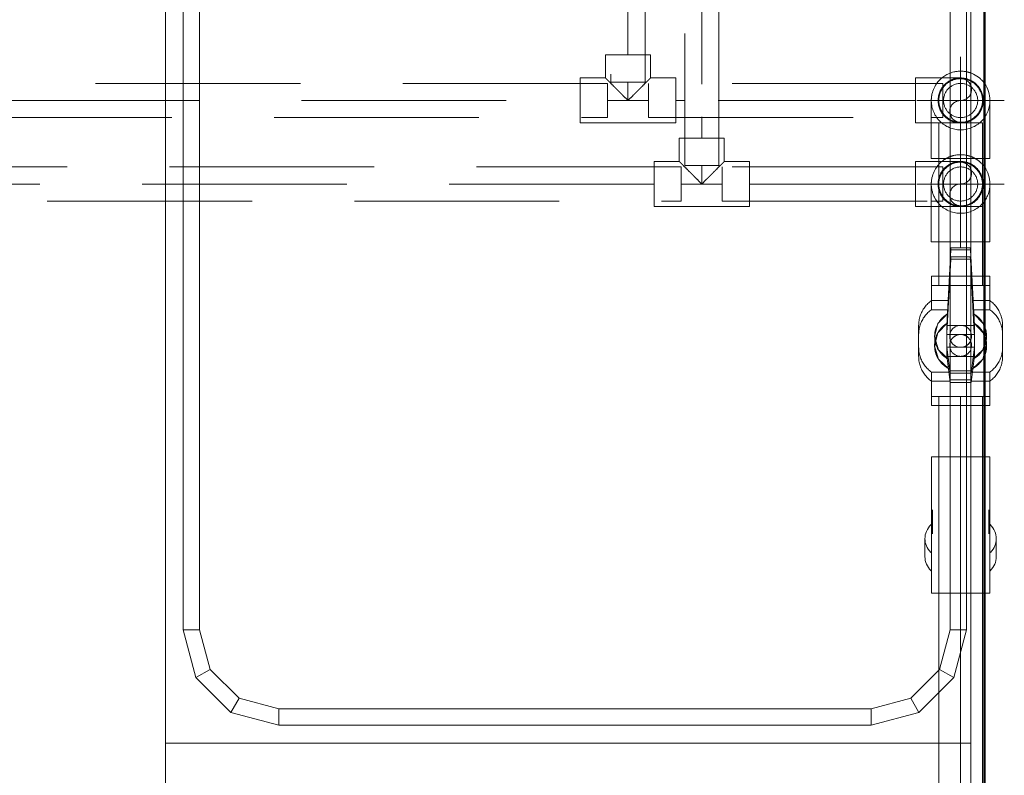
# Model space of a CAD drawing. Header units: millimetres. Extents: x -6579 to 21413, y 4748 to 42777.
# Tile 22 of 79: x 13360 to 14081, y 39212 to 39766. Entities that reach past the tile are written whole.
import ezdxf

# ---------------------------------------------------------------- set-up
doc = ezdxf.new("R2010")
doc.units = ezdxf.units.MM
for name, pattern in [('ADSK_Осевая', [700, 500, -100, 0, -100]), ('ADSK_Скрыто', [300, 150, -150]), ('ADSK_Штриховая_ш3 п1_5', [225, 150, -75])]:
    doc.linetypes.add(name, pattern=pattern)
for name, color, linetype, lineweight in [('A-DETL-____-HDLN', 90, 'ADSK_Скрыто', 9), ('A-DETL-____-MBND', 5, 'ADSK_Штриховая_ш3 п1_5', 20), ('A-WALL-____-MCUT', 113, 'Continuous', 50), ('A-WALL-____-OTLN', 113, 'Continuous', 20), ('I-FURN-____-MCUT', 30, 'Continuous', 9), ('I-FURN-____-OTLN', 30, 'Continuous', 20), ('P-PIPE-____-CNTR', 3, 'ADSK_Осевая', 20), ('P-PIPE-____-OTLN', 3, 'Continuous', 20)]:
    doc.layers.add(name, color=color, linetype=linetype, lineweight=lineweight)

# ---------------------------------------------------------------- blocks, each defined once
blk = doc.blocks.new('Прямая форма - 83 new-612726-В_Этаж 03_Отопление')
at = {"layer": 'A-WALL-____-MCUT', "color": 9}
blk.add_line((1301.5, -100), (3800, -100), dxfattribs=at)
blk = doc.blocks.new('Прямая форма - SW - 009-612727-В_Этаж 03_Отопление')
blk.add_blockref('Прямая форма - 83 new-612726-В_Этаж 03_Отопление', (0, 0))
blk = doc.blocks.new('Прямая форма - 83 new-612765-В_Этаж 03_Отопление')
at = {"layer": 'I-FURN-____-MCUT', "color": 133}
for p, q in [((2400, 0), (0, 0)), ((10, -10), (2400, -10))]:
    blk.add_line(p, q, dxfattribs=at)
at = {"layer": 'I-FURN-____-OTLN', "color": 253}
for p, q in [((923.42, -13), (1757.42, -13)), ((1757.42, -13), (1792.42, -22.38)), ((1757.42, -25), (1757.42, -13)), ((1840.42, -600), (1840.42, -10)), ((1840.42, -10), (1840.42, -600)), ((1757.42, -25), (923.42, -25)), ((1786.42, -32.77), (1757.42, -25)), ((1792.42, -22.38), (1786.42, -32.77)), ((1792.42, -22.38), (1818.04, -48)), ((1807.65, -54), (1786.42, -32.77)), ((1807.65, -54), (1818.04, -48)), ((1818.04, -48), (1827.42, -83)), ((1815.42, -83), (1807.65, -54)), ((1815.42, -517), (1815.42, -83)), ((1815.42, -83), (1827.42, -83)), ((1827.42, -83), (1827.42, -517)), ((1807.65, -546), (1815.42, -517)), ((1815.42, -517), (1827.42, -517)), ((1827.42, -517), (1818.04, -552)), ((1786.42, -567.23), (1807.65, -546)), ((1807.65, -546), (1818.04, -552)), ((1818.04, -552), (1792.42, -577.62)), ((1757.42, -575), (1786.42, -567.23)), ((1786.42, -567.23), (1792.42, -577.62)), ((923.42, -575), (1757.42, -575)), ((1757.42, -575), (1757.42, -587)), ((1792.42, -577.62), (1757.42, -587)), ((1757.42, -587), (923.42, -587)), ((1840.42, -600), (840.42, -600)), ((1840.42, -600), (2400, -600))]:
    blk.add_line(p, q, dxfattribs=at)
blk = doc.blocks.new('Прямая форма - FU - 053-612766-В_Этаж 03_Отопление')
blk.add_blockref('Прямая форма - 83 new-612765-В_Этаж 03_Отопление', (0, 0))
blk = doc.blocks.new('83 new_ifc_RVT-1-В_Этаж 03_Отопление')
at = {"layer": 'A-WALL-____-OTLN', "color": 253, "lineweight": 20, "rotation": 270}
blk.add_blockref('Прямая форма - SW - 009-612727-В_Этаж 03_Отопление', (24510.28, 42475.83), dxfattribs=at)
at = {"layer": 'I-FURN-____-OTLN', "color": 253, "lineweight": 20, "rotation": 270}
blk.add_blockref('Прямая форма - FU - 053-612766-В_Этаж 03_Отопление', (24410.28, 41075.83), dxfattribs=at)
blk = doc.blocks.new('VTp_744_0 Кран шаровой ППР - VTp_744_0-V7-В_Этаж 03_Отопление')
at = {"layer": 'P-PIPE-____-OTLN', "color": 10}
for p, q in [((8, 30.75), (-8, 30.75)), ((-26.2, 21.4), (-44, 21.4)), ((-44, 21.4), (-44, 8.23)), ((-26.2, 9.16), (-26.2, 21.4)), ((44, 21.4), (26.2, 21.4)), ((26.2, 21.4), (26.2, 7.88)), ((44, -21.4), (44, 21.4)), ((-8, 10.05), (-63.33, 7.15)), ((8, 10.05), (-8, 10.05)), ((-8, -10.05), (-8, 10.05)), ((8, 10.05), (8, -10.05)), ((25.18, 7.94), (8, 10.05)), ((25.18, -7.94), (25.18, 7.94)), ((27.1, 7.7), (25.18, 7.94)), ((27.1, -7.7), (27.1, 7.7)), ((-63.33, 7.15), (-65, 7.06)), ((-65, 7.06), (-65, -7.06)), ((-63.33, -7.15), (-63.33, 7.15)), ((-65, -7.06), (-63.33, -7.15)), ((-63.33, -7.15), (-8, -10.05)), ((-44, -8.23), (-44, -21.4)), ((-26.2, -21.4), (-26.2, -9.16)), ((-8, -10.05), (8, -10.05)), ((8, -10.05), (25.18, -7.94)), ((25.18, -7.94), (27.1, -7.7)), ((26.2, -7.88), (26.2, -21.4)), ((-44, -21.4), (-26.2, -21.4)), ((26.2, -21.4), (44, -21.4)), ((-8, -30.75), (8, -30.75))]:
    blk.add_line(p, q, dxfattribs=at)
at = {"layer": 'P-PIPE-____-OTLN', "color": 10, "flags": 128}
for points in [[(-26.2, 21.4), (-25.66, 22.12), (-25.1, 22.81), (-24.51, 23.49), (-23.89, 24.13), (-23.24, 24.76), (-22.58, 25.35), (-21.88, 25.92), (-21.17, 26.46), (-20.44, 26.98), (-19.68, 27.46), (-18.91, 27.91), (-18.12, 28.33), (-17.31, 28.72), (-16.49, 29.08), (-15.65, 29.4), (-14.8, 29.69), (-13.94, 29.95), (-13.08, 30.17), (-12.2, 30.35), (-11.32, 30.5), (-10.43, 30.62), (-9.54, 30.7), (-8.64, 30.74), (-8, 30.75)], [(8, 30.75), (8.9, 30.73), (9.79, 30.68), (10.68, 30.59), (11.57, 30.46), (12.45, 30.3), (13.32, 30.11), (14.19, 29.88), (15.05, 29.61), (15.89, 29.31), (16.72, 28.98), (17.54, 28.61), (18.34, 28.22), (19.13, 27.79), (19.9, 27.33), (20.65, 26.83), (21.38, 26.31), (22.08, 25.76), (22.77, 25.19), (23.43, 24.58), (24.07, 23.95), (24.68, 23.3), (25.26, 22.62), (25.82, 21.92), (26.2, 21.4)], [(16.81, 8.97), (9.96, 16.24), (0.37, 19.05), (-9.32, 16.61), (-16.45, 9.61)], [(-16.45, -9.61), (-9.32, -16.61), (0.37, -19.05), (9.96, -16.24), (16.81, -8.97)], [(-8, -30.75), (-8.9, -30.73), (-9.79, -30.68), (-10.68, -30.59), (-11.57, -30.46), (-12.45, -30.3), (-13.32, -30.11), (-14.19, -29.88), (-15.05, -29.61), (-15.89, -29.31), (-16.72, -28.98), (-17.54, -28.61), (-18.34, -28.22), (-19.13, -27.79), (-19.9, -27.33), (-20.65, -26.83), (-21.38, -26.31), (-22.08, -25.76), (-22.77, -25.19), (-23.43, -24.58), (-24.07, -23.95), (-24.68, -23.3), (-25.26, -22.62), (-25.82, -21.92), (-26.2, -21.4)], [(26.2, -21.4), (25.66, -22.12), (25.1, -22.81), (24.51, -23.49), (23.89, -24.13), (23.24, -24.76), (22.58, -25.35), (21.88, -25.92), (21.17, -26.46), (20.44, -26.98), (19.68, -27.46), (18.91, -27.91), (18.12, -28.33), (17.31, -28.72), (16.49, -29.08), (15.65, -29.4), (14.8, -29.69), (13.94, -29.95), (13.08, -30.17), (12.2, -30.35), (11.32, -30.5), (10.43, -30.62), (9.54, -30.7), (8.64, -30.74), (8, -30.75)]]:
    blk.add_lwpolyline(points, dxfattribs=at)
at = {"layer": 'P-PIPE-____-OTLN', "color": 10}
for radius, start, end in [(19.05, 129.51499, 140.26342), (19.05, 129.51499, 140.26342), (19.05, 90, 91.95531), (19.05, 90, 91.95531), (8, 0, 180), (8, 15, 105), (19.05, 39.2761, 48.63981), (19.05, 39.2761, 48.63981), (8, 180, 360), (8, 135, 165), (8, 195, 255), (8, 270, 330), (19.05, 219.73658, 230.48501), (19.05, 219.73658, 230.48501), (19.05, 311.36019, 320.7239), (19.05, 311.36019, 320.7239), (19.05, 268.04469, 270), (19.05, 268.04469, 270)]:
    blk.add_arc((0, 0), radius, start, end, dxfattribs=at)
for points, knots in [([(-13.25, 13.69), (-12.73, 14.19), (-11.6, 15.17), (-10.37, 16), (-9.71, 16.39)], [-0.2996862, -0.2996862, -0.2996862, -0.2996862, -0.2, -0.0915007, -0.0915007, -0.0915007, -0.0915007]), ([(10.31, 16.02), (10.76, 15.73), (11.78, 15.01), (12.73, 14.19), (13.25, 13.69)], [-0.8755267, -0.8755267, -0.8755267, -0.8755267, -0.8, -0.700663, -0.700663, -0.700663, -0.700663]), ([(-16.21, 10.01), (-15.76, 10.74), (-14.9, 11.94), (-13.91, 13.04), (-13.46, 13.48)], [-0.5175631, -0.5175631, -0.5175631, -0.5175631, -0.4, -0.3136598, -0.3136598, -0.3136598, -0.3136598]), ([(13.46, 13.48), (13.91, 13.03), (15.09, 11.73), (16.1, 10.25), (16.65, 9.25)], [-0.6866833, -0.6866833, -0.6866833, -0.6866833, -0.6, -0.4425867, -0.4425867, -0.4425867, -0.4425867]), ([(-13.46, -13.48), (-13.91, -13.03), (-14.9, -11.94), (-15.76, -10.74), (-16.21, -10.01)], [-0.6866833, -0.6866833, -0.6866833, -0.6866833, -0.6, -0.4829874, -0.4829874, -0.4829874, -0.4829874]), ([(-9.71, -16.39), (-10.38, -16), (-11.6, -15.16), (-12.73, -14.19), (-13.25, -13.69)], [-0.9085703, -0.9085703, -0.9085703, -0.9085703, -0.8, -0.700663, -0.700663, -0.700663, -0.700663]), ([(13.25, -13.69), (12.73, -14.19), (11.78, -15.01), (10.76, -15.73), (10.31, -16.02)], [-0.299337, -0.299337, -0.299337, -0.299337, -0.2, -0.1244733, -0.1244733, -0.1244733, -0.1244733]), ([(16.65, -9.25), (16.1, -10.25), (15.09, -11.73), (13.91, -13.03), (13.46, -13.48)], [-0.5574133, -0.5574133, -0.5574133, -0.5574133, -0.4, -0.3133167, -0.3133167, -0.3133167, -0.3133167])]:
    blk.add_open_spline(points, degree=3, knots=knots, dxfattribs=at)
for points in [[(-9.01, 16.78), (-8.68, 16.96), (-8.34, 17.13), (-8, 17.29)], [(-8, 17.29), (-6.76, 17.87), (-4.21, 18.72), (-0.01, 19.21), (4.2, 18.73), (6.76, 17.88), (8, 17.29)], [(8, 17.29), (8.53, 17.04), (9.06, 16.77), (9.57, 16.47)], [(-8, -17.29), (-8.34, -17.13), (-8.68, -16.96), (-9.01, -16.78)], [(8, -17.29), (6.76, -17.88), (4.2, -18.73), (-0.01, -19.21), (-4.21, -18.72), (-6.76, -17.87), (-8, -17.29)], [(9.57, -16.47), (9.06, -16.77), (8.53, -17.04), (8, -17.29)]]:
    blk.add_open_spline(points, degree=3, dxfattribs=at)
blk = doc.blocks.new('ADSK_Полипропилен_Отвод - Универсальный-V8-В_Этаж 03_Отопление')
at = {"layer": 'P-PIPE-____-OTLN', "color": 10}
for p, q in [((24371.37, 39706.44), (24371.37, 39663.94)), ((24414.37, 39663.94), (24414.37, 39706.44)), ((24371.37, 39663.94), (24392.87, 39663.94)), ((24392.87, 39663.94), (24414.37, 39663.94))]:
    blk.add_line(p, q, dxfattribs=at)
for start, end in [(103.18259, 108.44061), (75, 76.67507), (52.46452, 67.957), (145.60838, 170.70036), (0, 35.64974)]:
    blk.add_arc((24392.87, 39706.44), 21.5, start, end, dxfattribs=at)
blk = doc.blocks.new('ADSK_Полипропилен_Тройник - Универсальный-1581965-В_Этаж 03_Отопление')
at = {"layer": 'A-DETL-____-MBND', "color": 10}
for p, q in [((-15, 16.5), (-35, 16.5)), ((-35, 16.5), (-35, -16.5)), ((15, 16.5), (-15, 16.5)), ((35, 16.5), (15, 16.5)), ((35, -16.5), (35, 16.5)), ((-35, -16.5), (-16.5, -16.5)), ((-16.5, -16.5), (-16.5, -33.5)), ((16.5, -16.5), (35, -16.5)), ((16.5, -33.5), (16.5, -16.5)), ((-16.5, -33.5), (16.5, -33.5))]:
    blk.add_line(p, q, dxfattribs=at)
for points in [[(-13.5, -13.5), (-12.6, -12.64), (-11.15, -11.15), (-9.24, -9.23), (-8.1, -8.11), (-7.24, -7.24), (-6.37, -6.36), (-5.18, -5.18), (-3.07, -3.07), (-1.24, -1.22), (0, 0)], [(0, 0), (1.24, -1.22), (3.07, -3.07), (5.18, -5.18), (6.37, -6.36), (7.24, -7.24), (8.1, -8.11), (9.24, -9.23), (11.15, -11.15), (12.6, -12.64), (13.5, -13.5)]]:
    blk.add_open_spline(points, degree=3, knots=[0, 0, 0, 0, 0.25, 0.375, 0.4375, 0.5, 0.5625, 0.625, 0.75, 1, 1, 1, 1], dxfattribs=at)
for points in [[(-15, -15), (-14.78, -14.78), (-14.31, -14.31), (-13.78, -13.78), (-13.5, -13.5)], [(13.5, -13.5), (13.78, -13.78), (14.31, -14.31), (14.78, -14.78), (15, -15)], [(-16.5, -16.5), (-16.5, -16.49), (-16.23, -16.22), (-15.47, -15.49), (-15, -15)], [(15, -15), (15.47, -15.49), (16.23, -16.22), (16.5, -16.49), (16.5, -16.5)]]:
    blk.add_open_spline(points, degree=3, dxfattribs=at)
blk = doc.blocks.new('ADSK_Полипропилен_Тройник - Универсальный-V27-В_Этаж 03_Отопление')
at = {"layer": 'A-DETL-____-MBND', "color": 170}
for p, q in [((-15, 16.5), (-35, 16.5)), ((-35, 16.5), (-35, -16.5)), ((15, 16.5), (-15, 16.5)), ((35, 16.5), (15, 16.5)), ((35, -16.5), (35, 16.5)), ((-35, -16.5), (-16.5, -16.5)), ((-16.5, -16.5), (-16.5, -33.5)), ((16.5, -16.5), (35, -16.5)), ((16.5, -33.5), (16.5, -16.5)), ((-16.5, -33.5), (16.5, -33.5))]:
    blk.add_line(p, q, dxfattribs=at)
for points in [[(-13.5, -13.5), (-12.6, -12.64), (-11.15, -11.15), (-9.24, -9.23), (-8.1, -8.11), (-7.24, -7.24), (-6.37, -6.36), (-5.18, -5.18), (-3.07, -3.07), (-1.24, -1.22), (0, 0)], [(0, 0), (1.24, -1.22), (3.07, -3.07), (5.18, -5.18), (6.37, -6.36), (7.24, -7.24), (8.1, -8.11), (9.24, -9.23), (11.15, -11.15), (12.6, -12.64), (13.5, -13.5)]]:
    blk.add_open_spline(points, degree=3, knots=[0, 0, 0, 0, 0.25, 0.375, 0.4375, 0.5, 0.5625, 0.625, 0.75, 1, 1, 1, 1], dxfattribs=at)
for points in [[(-15, -15), (-14.78, -14.78), (-14.31, -14.31), (-13.78, -13.78), (-13.5, -13.5)], [(13.5, -13.5), (13.78, -13.78), (14.31, -14.31), (14.78, -14.78), (15, -15)], [(-16.5, -16.5), (-16.5, -16.49), (-16.23, -16.22), (-15.47, -15.49), (-15, -15)], [(15, -15), (15.47, -15.49), (16.23, -16.22), (16.5, -16.49), (16.5, -16.5)]]:
    blk.add_open_spline(points, degree=3, dxfattribs=at)
blk = doc.blocks.new('VTp_786_0 Фильтр ППР - VTp_786_0-1643425-В_Этаж 03_Отопление')
at = {"layer": 'A-DETL-____-HDLN', "color": 5}
for p, q in [((-50, 16.08), (-50, -16.08)), ((50, -16.08), (50, 16.08))]:
    blk.add_line(p, q, dxfattribs=at)
at = {"layer": 'P-PIPE-____-OTLN', "color": 170}
for p, q in [((23.31, 26.15), (10.08, 26.15)), ((50, 21.4), (-50, 21.4)), ((-50, 21.4), (-50, 16.11)), ((6.55, 20.6), (-11.2, 20.6)), ((50, 16.11), (50, 21.4)), ((-50, -16.11), (-50, -21.4)), ((-50, -21.4), (50, -21.4)), ((-11.2, -20.6), (6.55, -20.6)), ((50, -21.4), (50, -16.11)), ((10.08, -26.15), (23.31, -26.15))]:
    blk.add_line(p, q, dxfattribs=at)
for centre, start_param, end_param in [((10.08, 0), 0, 0.59292), ((10.08, 0), 5.707208, 6.283185), ((23.31, 0), 5.689987, 6.283185), ((10.08, 0), 2.548394, 3.141593), ((10.08, 0), 3.141593, 3.71757), ((23.31, 0), 3.141593, 3.734513)]:
    blk.add_ellipse(centre, major_axis=(0, 26.15), ratio=0.707107, start_param=start_param, end_param=end_param, dxfattribs=at)
blk = doc.blocks.new('VTp_744_0 Кран шаровой ППР - VTp_744_0-1567384-В_Этаж 03_Отопление')
at = {"layer": 'A-DETL-____-HDLN', "color": 5}
for p, q in [((-44, 21.4), (-44, 8.23)), ((-26.2, 21.4), (-32.82, 21.4)), ((-26.2, 9.16), (-26.2, 21.4)), ((26.2, 21.4), (26.2, 7.88)), ((44, -16.08), (44, 16.08)), ((-8.95, 10), (-63.33, 7.15)), ((-8, -10.05), (-8, 10.05)), ((8, 10.05), (1.74, 10.05)), ((8, 10.05), (8, -10.05)), ((9.19, 9.9), (8, 10.05)), ((9.43, 9.87), (9.35, 9.88)), ((25.18, 7.94), (9.55, 9.86)), ((25.18, -7.94), (25.18, 7.94)), ((27.1, 7.7), (25.18, 7.94)), ((27.1, -7.7), (27.1, 7.7)), ((-63.33, 7.15), (-65, 7.06)), ((-65, 7.06), (-65, -7.06)), ((-63.33, -7.15), (-63.33, 7.15)), ((-65, -7.06), (-63.33, -7.15)), ((-63.33, -7.15), (-8.95, -10)), ((-44, -8.23), (-44, -21.4)), ((-26.2, -21.4), (-26.2, -9.16)), ((-16.45, -9.61), (-9.32, -16.61)), ((1.74, -10.05), (8, -10.05)), ((8, -10.05), (9.19, -9.9)), ((9.35, -9.88), (9.43, -9.87)), ((9.55, -9.86), (25.18, -7.94)), ((25.18, -7.94), (27.1, -7.7)), ((26.2, -7.88), (26.2, -21.4)), ((-32.82, -21.4), (-26.2, -21.4)), ((-9.32, -16.61), (-3.27, -18.13)), ((-2.01, -18.45), (0.37, -19.05))]:
    blk.add_line(p, q, dxfattribs=at)
at = {"layer": 'A-DETL-____-HDLN', "color": 5, "flags": 128}
for points in [[(-26.2, 21.4), (-25.66, 22.12), (-25.1, 22.81), (-24.51, 23.49), (-23.89, 24.13), (-23.24, 24.76), (-22.58, 25.35), (-21.88, 25.92), (-21.17, 26.46), (-20.44, 26.98), (-19.68, 27.46), (-18.91, 27.91), (-18.12, 28.33), (-17.31, 28.72), (-16.49, 29.08), (-15.65, 29.4), (-14.8, 29.69), (-13.94, 29.95), (-13.08, 30.17), (-12.2, 30.35), (-11.32, 30.5), (-10.43, 30.62), (-9.54, 30.7), (-8.64, 30.74)], [(-3.27, 18.13), (-9.32, 16.61), (-16.45, 9.61)], [(16.81, 8.97), (9.96, 16.24), (0.37, 19.05), (-2.01, 18.45)], [(0.37, -19.05), (9.96, -16.24), (16.81, -8.97)], [(-8.9, -30.73), (-9.79, -30.68), (-10.68, -30.59), (-11.57, -30.46), (-12.45, -30.3), (-13.32, -30.11), (-14.19, -29.88), (-15.05, -29.61), (-15.89, -29.31), (-16.72, -28.98), (-17.54, -28.61), (-18.34, -28.22), (-19.13, -27.79), (-19.9, -27.33), (-20.65, -26.83), (-21.38, -26.31), (-22.08, -25.76), (-22.77, -25.19), (-23.43, -24.58), (-24.07, -23.95), (-24.68, -23.3), (-25.26, -22.62), (-25.82, -21.92), (-26.2, -21.4)]]:
    blk.add_lwpolyline(points, dxfattribs=at)
at = {"layer": 'A-DETL-____-HDLN', "color": 5}
for radius, start, end in [(19.05, 129.51499, 140.26342), (19.05, 129.51499, 140.26342), (19.05, 90, 91.95531), (19.05, 90, 91.95531), (19.05, 39.2761, 49.95409), (19.05, 39.2761, 49.95409), (8, 115.31784, 180), (8, 0, 114.31002), (8, 45, 105), (8, 180, 240), (8, 135, 165), (8, 255, 360), (8, 15, 44.31392), (8, 195, 244.68216), (8, 240, 244.68216), (8, 270, 330), (19.05, 219.73658, 230.48501), (19.05, 219.73658, 230.48501), (8, 245.68998, 255), (8, 245.68998, 255), (19.05, 310.04591, 320.7239), (19.05, 310.04591, 320.7239), (19.05, 268.04469, 270), (19.05, 268.04469, 270)]:
    blk.add_arc((0, 0), radius, start, end, dxfattribs=at)
for points, knots in [([(-13.25, 13.69), (-12.73, 14.19), (-11.6, 15.17), (-10.37, 16), (-9.71, 16.39)], [-0.2996862, -0.2996862, -0.2996862, -0.2996862, -0.2, -0.0915007, -0.0915007, -0.0915007, -0.0915007]), ([(-3.12, 18.79), (-2.1, 18.96), (0.34, 19.17), (4.2, 18.73), (6.76, 17.88), (8, 17.29)], [0.3130484, 0.3130484, 0.3130484, 0.3130484, 0.5, 0.75, 1, 1, 1, 1]), ([(10.31, 16.02), (10.76, 15.73), (11.78, 15.01), (12.73, 14.19), (13.25, 13.69)], [-0.8755267, -0.8755267, -0.8755267, -0.8755267, -0.8, -0.700663, -0.700663, -0.700663, -0.700663]), ([(-16.21, 10.01), (-15.76, 10.74), (-14.9, 11.94), (-13.91, 13.04), (-13.46, 13.48)], [-0.5175631, -0.5175631, -0.5175631, -0.5175631, -0.4, -0.3136598, -0.3136598, -0.3136598, -0.3136598]), ([(13.46, 13.48), (13.91, 13.03), (15.09, 11.73), (16.1, 10.25), (16.65, 9.25)], [-0.6866833, -0.6866833, -0.6866833, -0.6866833, -0.6, -0.4425867, -0.4425867, -0.4425867, -0.4425867]), ([(-13.46, -13.48), (-13.91, -13.03), (-14.9, -11.94), (-15.76, -10.74), (-16.21, -10.01)], [-0.6866833, -0.6866833, -0.6866833, -0.6866833, -0.6, -0.4829874, -0.4829874, -0.4829874, -0.4829874]), ([(-9.71, -16.39), (-10.38, -16), (-11.6, -15.16), (-12.73, -14.19), (-13.25, -13.69)], [-0.9085703, -0.9085703, -0.9085703, -0.9085703, -0.8, -0.700663, -0.700663, -0.700663, -0.700663]), ([(13.25, -13.69), (12.73, -14.19), (11.78, -15.01), (10.76, -15.73), (10.31, -16.02)], [-0.299337, -0.299337, -0.299337, -0.299337, -0.2, -0.1244733, -0.1244733, -0.1244733, -0.1244733]), ([(16.65, -9.25), (16.1, -10.25), (15.09, -11.73), (13.91, -13.03), (13.46, -13.48)], [-0.5574133, -0.5574133, -0.5574133, -0.5574133, -0.4, -0.3133167, -0.3133167, -0.3133167, -0.3133167]), ([(8, -17.29), (6.76, -17.88), (4.2, -18.73), (0.34, -19.17), (-2.1, -18.96), (-3.12, -18.79)], [0, 0, 0, 0, 0.25, 0.5, 0.6869516, 0.6869516, 0.6869516, 0.6869516])]:
    blk.add_open_spline(points, degree=3, knots=knots, dxfattribs=at)
for points in [[(-9.01, 16.78), (-8.68, 16.96), (-8.34, 17.13), (-8, 17.29)], [(-8, 17.29), (-6.88, 17.82), (-5.73, 18.22), (-4.52, 18.51)], [(-4.35, 18.55), (-4.28, 18.56), (-4.22, 18.58), (-4.15, 18.59)], [(8, 17.29), (8.53, 17.04), (9.06, 16.77), (9.57, 16.47)], [(-8, -17.29), (-8.34, -17.13), (-8.68, -16.96), (-9.01, -16.78)], [(-4.52, -18.51), (-5.73, -18.22), (-6.88, -17.82), (-8, -17.29)], [(-4.15, -18.59), (-4.22, -18.58), (-4.28, -18.56), (-4.35, -18.55)], [(9.57, -16.47), (9.06, -16.77), (8.53, -17.04), (8, -17.29)]]:
    blk.add_open_spline(points, degree=3, dxfattribs=at)
at = {"layer": 'P-PIPE-____-OTLN', "color": 170}
for p, q in [((-8.64, 30.74), (-8, 30.75)), ((8, 30.75), (1.33, 30.75)), ((-2.06, 18.44), (-3.22, 18.15)), ((44, 21.4), (37.33, 21.4)), ((44, 16.11), (44, 21.4)), ((-3.22, -18.15), (-2.06, -18.44)), ((37.33, -21.4), (44, -21.4)), ((44, -21.4), (44, -16.11)), ((-8, -30.75), (-8.9, -30.73)), ((1.33, -30.75), (8, -30.75))]:
    blk.add_line(p, q, dxfattribs=at)
at = {"layer": 'P-PIPE-____-OTLN', "color": 170, "flags": 128}
for points in [[(8, 30.75), (8.9, 30.73), (9.79, 30.68), (10.68, 30.59), (11.57, 30.46), (12.45, 30.3), (13.32, 30.11), (14.19, 29.88), (15.05, 29.61), (15.89, 29.31), (16.72, 28.98), (17.54, 28.61), (18.34, 28.22), (19.13, 27.79), (19.9, 27.33), (20.65, 26.83), (21.38, 26.31), (22.08, 25.76), (22.77, 25.19), (23.43, 24.58), (24.07, 23.95), (24.68, 23.3), (25.26, 22.62), (25.82, 21.92), (26.2, 21.4)], [(26.2, -21.4), (25.66, -22.12), (25.1, -22.81), (24.51, -23.49), (23.89, -24.13), (23.24, -24.76), (22.58, -25.35), (21.88, -25.92), (21.17, -26.46), (20.44, -26.98), (19.68, -27.46), (18.91, -27.91), (18.12, -28.33), (17.31, -28.72), (16.49, -29.08), (15.65, -29.4), (14.8, -29.69), (13.94, -29.95), (13.08, -30.17), (12.2, -30.35), (11.32, -30.5), (10.43, -30.62), (9.54, -30.7), (8.64, -30.74), (8, -30.75)]]:
    blk.add_lwpolyline(points, dxfattribs=at)
at = {"layer": 'P-PIPE-____-OTLN', "color": 170}
for points in [[(-4.15, 18.59), (-3.88, 18.65), (-3.62, 18.7), (-3.35, 18.75)], [(-3.35, -18.75), (-3.62, -18.7), (-3.88, -18.65), (-4.15, -18.59)]]:
    blk.add_open_spline(points, degree=3, dxfattribs=at)
blk = doc.blocks.new('ADSK_Полипропилен_Отвод - Универсальный-1567100-В_Этаж 03_Отопление')
at = {"layer": 'A-DETL-____-HDLN', "color": 5}
for p, q in [((24376.8, 39602.71), (24392.87, 39602.71)), ((24392.87, 39602.71), (24408.94, 39602.71))]:
    blk.add_line(p, q, dxfattribs=at)
for start, end in [(103.18259, 108.44061), (75, 76.67507), (61.11969, 67.957), (52.46452, 60.47952)]:
    blk.add_arc((24392.87, 39645.21), 21.5, start, end, dxfattribs=at)
at = {"layer": 'P-PIPE-____-OTLN', "color": 170}
for p, q in [((24371.37, 39645.21), (24371.37, 39602.71)), ((24414.37, 39602.71), (24414.37, 39645.21)), ((24371.37, 39602.71), (24376.77, 39602.71)), ((24408.97, 39602.71), (24414.37, 39602.71))]:
    blk.add_line(p, q, dxfattribs=at)
for start, end in [(145.60838, 170.70036), (0, 35.64974)]:
    blk.add_arc((24392.87, 39645.21), 21.5, start, end, dxfattribs=at)
blk = doc.blocks.new('ADSK_Полипропилен_Отвод - Универсальный-1567102-В_Этаж 03_Отопление')
at = {"layer": 'A-DETL-____-HDLN', "color": 1}
for p, q in [((24392.87, 39722.94), (24379.1, 39722.94)), ((24392.87, 39706.49), (24392.87, 39718.94)), ((24371.42, 39689.94), (24392.87, 39689.94))]:
    blk.add_line(p, q, dxfattribs=at)
at = {"layer": 'A-DETL-____-HDLN', "color": 1, "flags": 128}
for points in [[(24392.87, 39722.94), (24393.53, 39722.93), (24394.19, 39722.89), (24394.84, 39722.82), (24395.5, 39722.73), (24396.15, 39722.61), (24396.79, 39722.47), (24397.43, 39722.3), (24398.06, 39722.1), (24398.68, 39721.88), (24399.29, 39721.64), (24399.9, 39721.37), (24400.49, 39721.08)], [(24401.63, 39720.42), (24402.19, 39720.06), (24402.72, 39719.68), (24403.24, 39719.27), (24403.75, 39718.85)], [(24405.16, 39717.45), (24405.59, 39716.95), (24406, 39716.44), (24406.39, 39715.9), (24406.75, 39715.36)], [(24407.42, 39714.22), (24407.72, 39713.63), (24408, 39713.03), (24408.25, 39712.42), (24408.47, 39711.8), (24408.68, 39711.17), (24408.85, 39710.54), (24409, 39709.89), (24409.13, 39709.25), (24409.23, 39708.59), (24409.3, 39707.94), (24409.35, 39707.28), (24409.37, 39706.62), (24409.36, 39705.96), (24409.33, 39705.3), (24409.27, 39704.64), (24409.19, 39703.99), (24409.07, 39703.34), (24408.94, 39702.69), (24408.78, 39702.05), (24408.59, 39701.42), (24408.37, 39700.8), (24408.14, 39700.18), (24407.87, 39699.57), (24407.59, 39698.98), (24407.28, 39698.4)], [(24406.59, 39697.27), (24406.21, 39696.73), (24405.81, 39696.2), (24405.39, 39695.7), (24404.95, 39695.2)], [(24400.8, 39691.97), (24400.22, 39691.67), (24399.62, 39691.39), (24399.01, 39691.13), (24398.4, 39690.89), (24397.77, 39690.69), (24397.14, 39690.5), (24396.5, 39690.34), (24395.85, 39690.21), (24395.2, 39690.11), (24394.54, 39690.03), (24393.88, 39689.97), (24393.23, 39689.94)], [(24404.01, 39694.27), (24403.52, 39693.84), (24403.01, 39693.42), (24402.48, 39693.03), (24401.93, 39692.65)]]:
    blk.add_lwpolyline(points, dxfattribs=at)
at = {"layer": 'A-DETL-____-HDLN', "color": 1}
for radius, start, end in [(16.5, 0, 180), (12.5, 90, 270), (12.5, 270, 90), (16.5, 180, 0)]:
    blk.add_arc((24392.87, 39706.44), radius, start, end, dxfattribs=at)
for points, knots in [([(24384.22, 39720.49), (24384.02, 39720.37), (24383.58, 39720.08), (24382.91, 39719.61), (24382.22, 39719.05), (24381.55, 39718.45), (24380.89, 39717.8), (24380.27, 39717.1), (24379.67, 39716.36), (24379.11, 39715.56), (24378.76, 39715), (24378.59, 39714.71)], [0.3992223, 0.3992223, 0.3992223, 0.3992223, 0.4285714, 0.4642857, 0.5, 0.5357143, 0.5714286, 0.6071429, 0.6428571, 0.6785714, 0.7142857, 0.7142857, 0.7142857, 0.7142857]), ([(24387.92, 39722.18), (24387.48, 39722.04), (24386.6, 39721.73), (24385.74, 39721.33), (24385.32, 39721.11)], [0.2241306, 0.2241306, 0.2241306, 0.2241306, 0.2857143, 0.3457544, 0.3457544, 0.3457544, 0.3457544]), ([(24392.87, 39722.94), (24391.82, 39722.94), (24390.53, 39722.82), (24389.26, 39722.54), (24389.04, 39722.49)], [0, 0, 0, 0, 0.1428571, 0.1728995, 0.1728995, 0.1728995, 0.1728995]), ([(24378.59, 39698.18), (24378.76, 39697.88), (24379.11, 39697.32), (24379.67, 39696.52), (24380.27, 39695.78), (24380.89, 39695.08), (24381.55, 39694.43), (24382.44, 39693.63), (24383.34, 39692.95), (24384.02, 39692.51), (24384.22, 39692.39)], [0.2857143, 0.2857143, 0.2857143, 0.2857143, 0.3214286, 0.3571429, 0.3928571, 0.4285714, 0.4642857, 0.5, 0.5714286, 0.6007777, 0.6007777, 0.6007777, 0.6007777]), ([(24385.32, 39691.77), (24385.74, 39691.55), (24386.6, 39691.16), (24387.48, 39690.84), (24387.92, 39690.7)], [0.6542456, 0.6542456, 0.6542456, 0.6542456, 0.7142857, 0.7758694, 0.7758694, 0.7758694, 0.7758694]), ([(24389.04, 39690.39), (24389.26, 39690.34), (24390.53, 39690.06), (24391.82, 39689.94), (24392.87, 39689.94)], [0.8271005, 0.8271005, 0.8271005, 0.8271005, 0.8571429, 1, 1, 1, 1])]:
    blk.add_open_spline(points, degree=3, knots=knots, dxfattribs=at)
at = {"layer": 'A-DETL-____-MBND', "color": 10}
for p, q in [((24379.05, 39722.94), (24359.87, 39722.94)), ((24359.87, 39722.94), (24359.87, 39706.44)), ((24359.87, 39706.44), (24359.87, 39689.94)), ((24359.87, 39689.94), (24371.37, 39689.94))]:
    blk.add_line(p, q, dxfattribs=at)
blk = doc.blocks.new('ADSK_Полипропилен_Отвод - Универсальный-V9-В_Этаж 03_Отопление')
at = {"layer": 'A-DETL-____-HDLN', "color": 5}
for p, q in [((24392.87, 39661.71), (24376.92, 39661.71)), ((24408.82, 39640.99), (24408.78, 39640.82)), ((24408.94, 39641.46), (24408.92, 39641.38)), ((24371.42, 39628.71), (24392.87, 39628.71))]:
    blk.add_line(p, q, dxfattribs=at)
at = {"layer": 'A-DETL-____-HDLN', "color": 5, "flags": 128}
for points in [[(24392.87, 39661.71), (24393.53, 39661.69), (24394.19, 39661.65), (24394.84, 39661.59), (24395.5, 39661.5), (24396.15, 39661.38), (24396.79, 39661.23), (24397.43, 39661.06), (24398.06, 39660.87), (24398.68, 39660.65), (24399.29, 39660.4), (24399.9, 39660.13), (24400.49, 39659.84)], [(24401.63, 39659.19), (24402.19, 39658.82), (24402.72, 39658.44), (24403.24, 39658.04), (24403.75, 39657.61)], [(24405.16, 39656.22), (24405.59, 39655.72), (24406, 39655.2), (24406.39, 39654.67), (24406.75, 39654.12)], [(24407.42, 39652.98), (24407.72, 39652.4), (24408, 39651.8), (24408.25, 39651.19), (24408.47, 39650.57), (24408.68, 39649.94), (24408.85, 39649.3)], [(24408.92, 39649.02), (24409, 39648.66), (24409.13, 39648.01), (24409.23, 39647.36), (24409.3, 39646.7), (24409.35, 39646.04), (24409.37, 39645.38), (24409.36, 39644.72), (24409.33, 39644.07), (24409.27, 39643.41), (24409.19, 39642.75), (24409.07, 39642.1), (24408.94, 39641.46)], [(24408.78, 39640.82), (24408.59, 39640.19), (24408.37, 39639.56), (24408.14, 39638.95), (24407.87, 39638.34), (24407.59, 39637.75), (24407.28, 39637.16)], [(24400.8, 39630.74), (24400.22, 39630.43), (24399.62, 39630.15), (24399.01, 39629.89), (24398.4, 39629.66), (24397.77, 39629.45), (24397.14, 39629.27), (24396.5, 39629.11), (24395.85, 39628.98), (24395.2, 39628.87), (24394.54, 39628.79), (24393.88, 39628.74), (24393.23, 39628.71)], [(24404.01, 39633.04), (24403.52, 39632.6), (24403.01, 39632.19), (24402.48, 39631.79), (24401.93, 39631.42)], [(24406.59, 39636.04), (24406.21, 39635.5), (24405.81, 39634.97), (24405.39, 39634.46), (24404.95, 39633.97)]]:
    blk.add_lwpolyline(points, dxfattribs=at)
at = {"layer": 'A-DETL-____-HDLN', "color": 5}
for radius, start, end in [(16.5, 14.66345, 165), (12.5, 90, 270), (12.5, 270, 90), (16.5, 167.98368, 180), (16.5, 180, 192.01632), (16.5, 165, 165.33655), (16.5, 0, 12.01632), (16.5, 347.98368, 0), (16.5, 194.66345, 195), (16.5, 195, 345.33655)]:
    blk.add_arc((24392.87, 39645.21), radius, start, end, dxfattribs=at)
for points, knots in [([(24384.22, 39659.26), (24384.02, 39659.13), (24383.58, 39658.85), (24382.91, 39658.37), (24382.22, 39657.82), (24381.55, 39657.22), (24380.89, 39656.57), (24380.27, 39655.87), (24379.67, 39655.12), (24379.11, 39654.33), (24378.76, 39653.76), (24378.59, 39653.47)], [0.3992223, 0.3992223, 0.3992223, 0.3992223, 0.4285714, 0.4642857, 0.5, 0.5357143, 0.5714286, 0.6071429, 0.6428571, 0.6785714, 0.7142857, 0.7142857, 0.7142857, 0.7142857]), ([(24387.92, 39660.95), (24387.48, 39660.81), (24386.6, 39660.49), (24385.74, 39660.1), (24385.32, 39659.88)], [0.2241306, 0.2241306, 0.2241306, 0.2241306, 0.2857143, 0.3457544, 0.3457544, 0.3457544, 0.3457544]), ([(24392.87, 39661.71), (24391.82, 39661.71), (24390.53, 39661.58), (24389.26, 39661.31), (24389.04, 39661.26)], [0, 0, 0, 0, 0.1428571, 0.1728995, 0.1728995, 0.1728995, 0.1728995]), ([(24378.59, 39636.94), (24378.76, 39636.65), (24379.11, 39636.09), (24379.67, 39635.29), (24380.27, 39634.54), (24380.89, 39633.84), (24381.55, 39633.19), (24382.44, 39632.39), (24383.34, 39631.72), (24384.02, 39631.28), (24384.22, 39631.16)], [0.2857143, 0.2857143, 0.2857143, 0.2857143, 0.3214286, 0.3571429, 0.3928571, 0.4285714, 0.4642857, 0.5, 0.5714286, 0.6007777, 0.6007777, 0.6007777, 0.6007777]), ([(24385.32, 39630.53), (24385.74, 39630.32), (24386.6, 39629.92), (24387.48, 39629.61), (24387.92, 39629.47)], [0.6542456, 0.6542456, 0.6542456, 0.6542456, 0.7142857, 0.7758694, 0.7758694, 0.7758694, 0.7758694]), ([(24389.04, 39629.16), (24389.26, 39629.1), (24390.53, 39628.83), (24391.82, 39628.71), (24392.87, 39628.71)], [0.8271005, 0.8271005, 0.8271005, 0.8271005, 0.8571429, 1, 1, 1, 1])]:
    blk.add_open_spline(points, degree=3, knots=knots, dxfattribs=at)
at = {"layer": 'A-DETL-____-MBND', "color": 170}
for p, q in [((24376.87, 39661.71), (24359.87, 39661.71)), ((24359.87, 39661.71), (24359.87, 39645.21)), ((24359.87, 39645.21), (24359.87, 39628.71)), ((24359.87, 39628.71), (24371.37, 39628.71))]:
    blk.add_line(p, q, dxfattribs=at)
blk = doc.blocks.new('ADSK_Полипропилен_Муфта переходная - Переходной-1598041-В_Этаж 03_Отопление')
at = {"layer": 'A-DETL-____-HDLN', "color": 5}
for radius, start, end in [(21.5, 105, 118.88031), (21.5, 75, 105), (21.5, 61.11969, 75), (21.5, 138.71763, 145.47579), (21.5, 135, 138.28204), (16, 1.36493, 178.63507), (21.5, 120, 135), (21.5, 119.52048, 120), (21.5, 60, 60.47952), (21.5, 41.71796, 60), (21.5, 35.78232, 41.28237), (21.5, 170.83294, 180), (21.5, 181.01576, 210), (16, 181.36493, 358.63507), (21.5, 318.71763, 358.98424), (21.5, 210, 221.28237), (21.5, 221.71796, 225), (21.5, 225, 318.28204)]:
    blk.add_arc((24392.87, 39645.21), radius, start, end, dxfattribs=at)
at = {"layer": 'P-PIPE-____-OTLN', "color": 170}
for start, end in [(145.60838, 170.70036), (0, 35.64974)]:
    blk.add_arc((24392.87, 39645.21), 21.5, start, end, dxfattribs=at)
blk = doc.blocks.new('ADSK_Полипропилен_Муфта переходная - Переходной-V25-В_Этаж 03_Отопление')
at = {"layer": 'A-DETL-____-HDLN', "color": 1}
for radius, start, end in [(21.5, 108.57319, 145.47579), (21.5, 76.80766, 103.05), (21.5, 68.08958, 75), (21.5, 35.78232, 52.33193), (16, 0, 180), (21.5, 170.83294, 180), (21.5, 181.01576, 358.98424), (16, 180, 0)]:
    blk.add_arc((24392.87, 39706.44), radius, start, end, dxfattribs=at)
at = {"layer": 'P-PIPE-____-OTLN', "color": 10}
for start, end in [(103.18259, 108.44061), (75, 76.67507), (52.46452, 67.957), (145.60838, 170.70036), (0, 35.64974)]:
    blk.add_arc((24392.87, 39706.44), 21.5, start, end, dxfattribs=at)

msp = doc.modelspace()

# ---------------------------------------------------------------- linework, layer by layer
at = {"layer": 'A-DETL-____-HDLN', "color": 1}
for p, q in [((13790.75, 39693.94), (13790.75, 39718.94)), ((13793.25, 39719.94), (13818.25, 39719.94)), ((13820.75, 39718.94), (13820.75, 39693.94)), ((14036.44, 39718.94), (14032.16, 39718.94)), ((14036.44, 39693.94), (14036.44, 39718.94)), ((14027.99, 39693.94), (14036.44, 39693.94)), ((14065.44, 39689.94), (14033.44, 39689.94)), ((14041.31, 39577.53), (14057.57, 39577.53))]:
    msp.add_line(p, q, dxfattribs=at)
at = {"layer": 'A-DETL-____-HDLN', "color": 5}
for p, q in [((13847.31, 39658.71), (13872.31, 39658.71)), ((13844.81, 39632.71), (13844.81, 39657.71)), ((13874.81, 39657.71), (13874.81, 39632.71)), ((14036.44, 39657.71), (14032.16, 39657.71)), ((14036.44, 39632.71), (14036.44, 39657.71)), ((14027.99, 39632.71), (14036.44, 39632.71)), ((14065.44, 39628.71), (14033.44, 39628.71)), ((14033.44, 39577.48), (14033.44, 39570.87)), ((14065.44, 39570.87), (14065.44, 39577.48)), ((14033.44, 39570.87), (14065.44, 39570.87)), ((14065.44, 39482.87), (14033.44, 39482.87)), ((14033.44, 39445.25), (14065.44, 39445.25)), ((14065.44, 39345.25), (14033.44, 39345.25))]:
    msp.add_line(p, q, dxfattribs=at)
at = {"layer": 'A-DETL-____-HDLN', "color": 1}
for centre, radius, start, end in [((14049.44, 39706.44), 16, 0, 180), ((14049.44, 39714.44), 8, 270, 90), ((14049.44, 39706.44), 16, 180, 0), ((14049.44, 39698.44), 8, 90, 270)]:
    msp.add_arc(centre, radius, start, end, dxfattribs=at)
at = {"layer": 'A-DETL-____-HDLN', "color": 5}
for centre, radius, start, end in [((14049.44, 39645.21), 16, 0.47637, 179.52363), ((14049.44, 39653.21), 8, 270, 90), ((14049.44, 39645.21), 16, 180.47637, 359.52363), ((14049.44, 39637.21), 8, 90, 270)]:
    msp.add_arc(centre, radius, start, end, dxfattribs=at)
at = {"layer": 'A-DETL-____-MBND', "color": 170}
for p, q in [((13847.31, 42230.62), (13847.31, 39658.71)), ((13872.31, 39658.71), (13872.31, 42230.62)), ((13859.81, 39718.51), (13859.81, 42210.62)), ((13859.81, 39678.71), (13859.81, 39694.37)), ((13859.81, 39658.71), (13859.81, 39645.21)), ((13844.81, 39657.71), (12705.35, 39657.71)), ((14032.12, 39657.71), (13874.81, 39657.71)), ((13824.81, 39645.21), (12725.35, 39645.21)), ((13874.81, 39645.21), (13844.81, 39645.21)), ((14016.44, 39645.21), (13894.81, 39645.21)), ((12705.35, 39632.71), (13844.81, 39632.71)), ((13874.81, 39632.71), (14027.94, 39632.71))]:
    msp.add_line(p, q, dxfattribs=at)
at = {"layer": 'A-DETL-____-MBND', "color": 10}
for p, q in [((13793.25, 42200.62), (13793.25, 39719.94)), ((13818.25, 39719.94), (13818.25, 42200.62)), ((13805.75, 39739.94), (13805.75, 42180.62)), ((13790.75, 39718.94), (12646.59, 39718.94)), ((13805.75, 39719.94), (13805.75, 39706.44)), ((14032.12, 39718.94), (13820.75, 39718.94)), ((12666.59, 39706.44), (13770.75, 39706.44)), ((13820.75, 39706.44), (13790.75, 39706.44)), ((13847.76, 39706.44), (13840.75, 39706.44)), ((14016.44, 39706.44), (13871.88, 39706.44)), ((12646.59, 39693.94), (13790.75, 39693.94)), ((13820.75, 39693.94), (14027.94, 39693.94))]:
    msp.add_line(p, q, dxfattribs=at)
at = {"layer": 'P-PIPE-____-CNTR', "color": 10}
for p, q in [((14049.44, 39674.44), (14049.44, 39738.44)), ((14049.44, 39681.44), (14049.44, 39731.44)), ((14017.44, 39706.44), (14081.44, 39706.44)), ((14024.44, 39706.44), (14074.44, 39706.44)), ((14049.44, 39689.94), (14049.44, 39706.44)), ((14049.44, 39598.53), (14049.44, 39663.94)), ((14049.44, 39025.24), (14049.44, 39489.53))]:
    msp.add_line(p, q, dxfattribs=at)
at = {"layer": 'P-PIPE-____-CNTR', "color": 170}
for p, q in [((14049.44, 39613.21), (14049.44, 39677.21)), ((14049.44, 39620.21), (14049.44, 39670.21)), ((14017.44, 39645.21), (14081.44, 39645.21)), ((14024.44, 39645.21), (14074.44, 39645.21))]:
    msp.add_line(p, q, dxfattribs=at)
at = {"layer": 'P-PIPE-____-OTLN', "color": 10}
for p, q in [((14033.44, 39689.94), (14033.44, 39577.53)), ((14065.44, 39577.53), (14065.44, 39689.94)), ((14033.44, 39489.53), (14033.44, 38999.24)), ((14065.44, 38999.24), (14065.44, 39489.53))]:
    msp.add_line(p, q, dxfattribs=at)

# ---------------------------------------------------------------- block references
at = {"lineweight": 9}
msp.add_blockref('83 new_ifc_RVT-1-В_Этаж 03_Отопление', (-10343.43, 0), dxfattribs=at)
at = {"layer": 'A-DETL-____-HDLN', "color": 1}
for name in ['ADSK_Полипропилен_Муфта переходная - Переходной-V25-В_Этаж 03_Отопление', 'ADSK_Полипропилен_Отвод - Универсальный-1567102-В_Этаж 03_Отопление']:
    msp.add_blockref(name, (-10343.43, 0), dxfattribs=at)
at = {"layer": 'A-DETL-____-HDLN', "color": 5}
for name in ['ADSK_Полипропилен_Муфта переходная - Переходной-1598041-В_Этаж 03_Отопление', 'ADSK_Полипропилен_Отвод - Универсальный-1567100-В_Этаж 03_Отопление', 'ADSK_Полипропилен_Отвод - Универсальный-V9-В_Этаж 03_Отопление']:
    msp.add_blockref(name, (-10343.43, 0), dxfattribs=at)
at = {"layer": 'A-DETL-____-HDLN', "color": 5, "rotation": 269.9999999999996}
for name, p in [('VTp_744_0 Кран шаровой ППР - VTp_744_0-1567384-В_Этаж 03_Отопление', (14049.44, 39526.87)), ('VTp_786_0 Фильтр ППР - VTp_786_0-1643425-В_Этаж 03_Отопление', (14049.44, 39395.25))]:
    msp.add_blockref(name, p, dxfattribs=at)
at = {"layer": 'A-DETL-____-MBND', "color": 10, "rotation": 180}
msp.add_blockref('ADSK_Полипропилен_Тройник - Универсальный-1581965-В_Этаж 03_Отопление', (13805.75, 39706.44), dxfattribs=at)
at = {"layer": 'A-DETL-____-MBND', "color": 170, "rotation": 180}
msp.add_blockref('ADSK_Полипропилен_Тройник - Универсальный-V27-В_Этаж 03_Отопление', (13859.81, 39645.21), dxfattribs=at)
at = {"layer": 'P-PIPE-____-OTLN', "color": 10}
msp.add_blockref('ADSK_Полипропилен_Отвод - Универсальный-V8-В_Этаж 03_Отопление', (-10343.43, 0), dxfattribs=at)
at = {"layer": 'P-PIPE-____-OTLN', "color": 10, "rotation": 269.9999999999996}
msp.add_blockref('VTp_744_0 Кран шаровой ППР - VTp_744_0-V7-В_Этаж 03_Отопление', (14049.44, 39533.53), dxfattribs=at)

doc.saveas('drawing.dxf')
